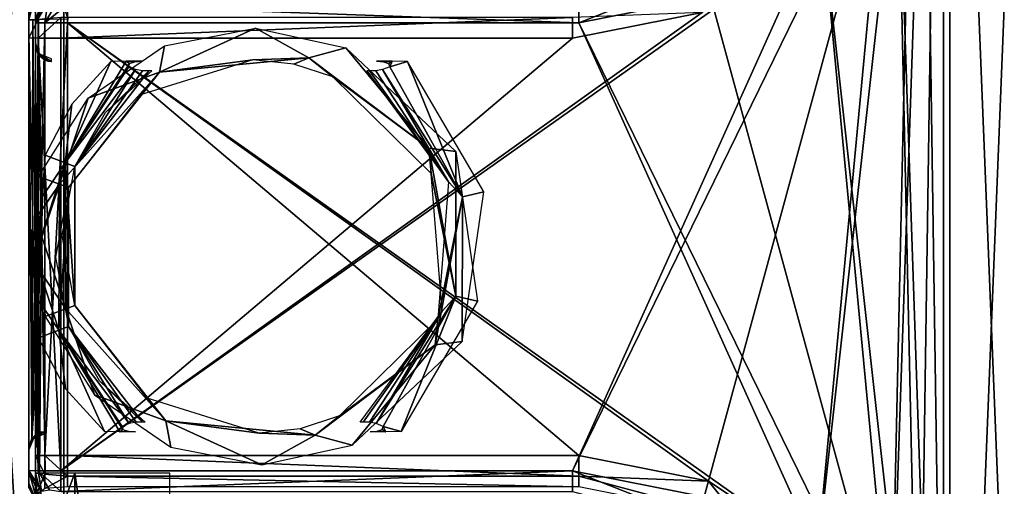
# Model space of a CAD drawing. Header units: millimetres. Extents: x -95 to 107, y -68 to 6.
# Tile 5 of 21: x -17 to 14, y -39 to -24. Entities that reach past the tile are written whole.
import ezdxf

# ---------------------------------------------------------------- set-up
doc = ezdxf.new("R2010")
doc.units = ezdxf.units.MM
doc.header["$LTSCALE"] = 101.851852
doc.layers.get('0').update_dxf_attribs({"linetype": 'CONTINUOUS'})

msp = doc.modelspace()

# ---------------------------------------------------------------- linework, layer by layer
at = {"color": 0, "linetype": 'Continuous'}
for points in [[(12.423, 4.154, -250.15), (12.423, -66.154, -250.15), (11.655, -13.689, -250.15), (12.423, 4.154, -250.15)], [(15.251, -66.162, -248.978), (12.423, -66.154, -250.15), (15.251, 4.162, -248.978), (15.251, -66.162, -248.978)], [(12.423, -66.154, -250.15), (12.423, 4.154, -250.15), (15.251, 4.162, -248.978), (12.423, -66.154, -250.15)], [(11.453, -48.993, 249.729), (12.22, 3.47, 250.136), (10.579, -44.912, 249.761), (11.453, -48.993, 249.729)], [(10.579, -44.912, 249.761), (12.22, 3.47, 250.136), (11.254, -14.316, 249.998), (10.579, -44.912, 249.761)], [(12.22, -66.836, 249.591), (12.22, 3.47, 250.136), (11.453, -48.993, 249.729), (12.22, -66.836, 249.591)], [(15.049, 3.487, 248.965), (12.22, 3.47, 250.136), (15.049, -66.835, 248.419), (15.049, 3.487, 248.965)], [(12.22, 3.47, 250.136), (12.22, -66.836, 249.591), (15.049, -66.835, 248.419), (12.22, 3.47, 250.136)], [(-15.296, 2.5, 244.193), (-19.438, 2.5, 248.336), (-19.438, -64.5, 248.336), (-15.296, 2.5, 244.193)], [(-15.296, -64.5, 244.193), (-15.296, 2.5, 244.193), (-19.438, -64.5, 248.336), (-15.296, -64.5, 244.193)], [(-19.438, 2.5, -248.336), (-15.296, 2.5, -244.193), (-15.296, -64.5, -244.193), (-19.438, 2.5, -248.336)], [(-19.438, -64.5, -248.336), (-19.438, 2.5, -248.336), (-15.296, -64.5, -244.193), (-19.438, -64.5, -248.336)], [(11.655, -13.689, -250.15), (12.423, -66.154, -250.15), (10.782, -17.771, -250.15), (11.655, -13.689, -250.15)], [(8.23, -41.469, 249.788), (10.579, -44.912, 249.761), (11.254, -14.316, 249.998), (8.23, -41.469, 249.788)], [(10.411, -18.338, 249.967), (8.23, -41.469, 249.788), (11.254, -14.316, 249.998), (10.411, -18.338, 249.967)], [(8.433, -21.214, -250.15), (10.782, -17.771, -250.15), (11.456, -48.367, -250.15), (8.433, -21.214, -250.15)], [(10.782, -17.771, -250.15), (12.423, -66.154, -250.15), (11.456, -48.367, -250.15), (10.782, -17.771, -250.15)], [(0.617, -38.344, 249.812), (4.734, -39.157, 249.805), (10.411, -18.338, 249.967), (0.617, -38.344, 249.812)], [(8.109, -21.736, 249.941), (0.617, -38.344, 249.812), (10.411, -18.338, 249.967), (8.109, -21.736, 249.941)], [(4.734, -39.157, 249.805), (8.23, -41.469, 249.788), (10.411, -18.338, 249.967), (4.734, -39.157, 249.805)], [(4.937, -23.525, -250.15), (8.433, -21.214, -250.15), (10.613, -44.345, -250.15), (4.937, -23.525, -250.15)], [(10.613, -44.345, -250.15), (8.433, -21.214, -250.15), (11.456, -48.367, -250.15), (10.613, -44.345, -250.15)], [(-15.383, -38.344, 249.812), (0.617, -38.344, 249.812), (8.109, -21.736, 249.941), (-15.383, -38.344, 249.812)], [(4.671, -24.018, 249.923), (-15.383, -38.344, 249.812), (8.109, -21.736, 249.941), (4.671, -24.018, 249.923)], [(-15.875, -22.327, 245.845), (-16.383, -24.251, 247.84), (-16.254, -22.348, 246.814), (-15.875, -22.327, 245.845)], [(-16.383, -24.251, 247.84), (-15.875, -22.327, 245.845), (-15.153, -24.228, 244.863), (-16.383, -24.251, 247.84)], [(-16.383, -24.251, 247.84), (-16.383, -23.306, 247.843), (-16.254, -22.348, 246.814), (-16.383, -24.251, 247.84)], [(4.937, -23.525, -250.15), (0.82, -24.339, -250.15), (5.918, -22.33, -249.916), (4.937, -23.525, -250.15)], [(0.82, -24.339, -250.15), (0.82, -23.696, -249.916), (5.918, -22.33, -249.916), (0.82, -24.339, -250.15)], [(-16.383, -24.251, 247.84), (-16.383, -23.533, 249.395), (-16.383, -23.306, 247.843), (-16.383, -24.251, 247.84)], [(-16.18, -23.925, -246.802), (-15.888, -23.229, -246.925), (-16.18, -24.339, -249.15), (-16.18, -23.925, -246.802)], [(-16.18, -24.339, -249.15), (-15.888, -23.229, -246.925), (-15.888, -23.643, -249.273), (-16.18, -24.339, -249.15)], [(-16.383, -24.814, 248.917), (-16.383, -23.533, 249.395), (-16.383, -24.252, 247.933), (-16.383, -24.814, 248.917)], [(-16.383, -24.252, 247.933), (-16.383, -23.533, 249.395), (-16.383, -24.251, 247.84), (-16.383, -24.252, 247.933)], [(-16.383, -23.533, 249.395), (-16.383, -24.814, 248.917), (-16.09, -24.241, 249.766), (-16.383, -23.533, 249.395)], [(-16.18, -24.339, -249.15), (-15.888, -23.643, -249.273), (-15.793, -23.704, -249.621), (-16.18, -24.339, -249.15)], [(-16.18, -24.339, -249.15), (-15.793, -23.704, -249.621), (-15.888, -24.339, -249.857), (-16.18, -24.339, -249.15)], [(-15.793, -23.704, -249.621), (-15.534, -23.749, -249.876), (-15.888, -24.339, -249.857), (-15.793, -23.704, -249.621)], [(0.82, -24.339, -250.15), (-15.18, -23.766, -249.969), (0.82, -23.696, -249.916), (0.82, -24.339, -250.15)], [(0.82, -24.339, -250.15), (4.937, -23.525, -250.15), (10.613, -44.345, -250.15), (0.82, -24.339, -250.15)], [(-16.18, -23.78, -246.331), (-16.18, -23.867, -246.562), (-16.18, -24.967, -246.332), (-16.18, -23.78, -246.331)], [(-16.18, -23.867, -246.562), (-16.18, -23.925, -246.802), (-16.18, -24.967, -246.332), (-16.18, -23.867, -246.562)], [(-16.18, -23.925, -246.802), (-16.18, -24.339, -249.15), (-16.18, -24.967, -246.332), (-16.18, -23.925, -246.802)], [(-15.534, -23.749, -249.876), (-15.18, -23.766, -249.969), (-15.888, -24.339, -249.857), (-15.534, -23.749, -249.876)], [(-15.18, -23.766, -249.969), (-15.18, -24.339, -250.15), (-15.888, -24.339, -249.857), (-15.18, -23.766, -249.969)], [(0.617, -24.822, 249.917), (-15.383, -38.344, 249.812), (4.671, -24.018, 249.923), (0.617, -24.822, 249.917)], [(0.82, -24.339, -250.15), (-15.18, -24.339, -250.15), (-15.18, -23.766, -249.969), (0.82, -24.339, -250.15)], [(0.617, -24.822, 249.917), (4.671, -24.018, 249.923), (0.617, -24.181, 250.156), (0.617, -24.822, 249.917)], [(-16.383, -24.814, 248.917), (-16.09, -24.82, 249.624), (-16.09, -24.241, 249.766), (-16.383, -24.814, 248.917)], [(-16.292, -37.326, 247.616), (-16.383, -24.251, 247.84), (-16.259, -24.25, 247.69), (-16.292, -37.326, 247.616)], [(-16.383, -37.604, 247.829), (-16.383, -24.252, 247.933), (-16.383, -24.251, 247.84), (-16.383, -37.604, 247.829)], [(-16.383, -37.604, 247.829), (-16.383, -24.251, 247.84), (-16.292, -37.326, 247.616), (-16.383, -37.604, 247.829)], [(-16.383, -37.604, 247.829), (-16.383, -24.814, 248.917), (-16.383, -24.252, 247.933), (-16.383, -37.604, 247.829)], [(-16.292, -37.326, 247.616), (-16.259, -24.25, 247.69), (-16.19, -31.665, 247.595), (-16.292, -37.326, 247.616)], [(-16.259, -24.25, 247.69), (-16.083, -24.25, 247.633), (-16.19, -31.665, 247.595), (-16.259, -24.25, 247.69)], [(-16.19, -31.665, 247.595), (-16.083, -24.25, 247.633), (-16.166, -30.452, 247.596), (-16.19, -31.665, 247.595)], [(-16.166, -30.452, 247.596), (-16.083, -24.25, 247.633), (-16.083, -29.142, 247.595), (-16.166, -30.452, 247.596)], [(-16.09, -24.82, 249.624), (-15.383, -24.822, 249.917), (-15.383, -24.181, 250.156), (-16.09, -24.82, 249.624)], [(-16.09, -24.82, 249.624), (-15.383, -24.181, 250.156), (-16.09, -24.241, 249.766), (-16.09, -24.82, 249.624)], [(-15.383, -24.822, 249.917), (0.617, -24.822, 249.917), (0.617, -24.181, 250.156), (-15.383, -24.822, 249.917)], [(-15.383, -24.181, 250.156), (-15.383, -24.822, 249.917), (0.617, -24.181, 250.156), (-15.383, -24.181, 250.156)], [(-16.18, -24.339, -249.15), (-16.18, -37.861, -249.15), (-16.18, -25.063, -248.161), (-16.18, -24.339, -249.15)], [(-16.18, -24.967, -246.332), (-16.18, -24.339, -249.15), (-16.18, -25.063, -248.161), (-16.18, -24.967, -246.332)], [(-16.18, -37.861, -249.15), (-16.18, -24.339, -249.15), (-15.888, -24.339, -249.857), (-16.18, -37.861, -249.15)], [(-16.18, -37.861, -249.15), (-15.888, -24.339, -249.857), (-15.888, -37.861, -249.857), (-16.18, -37.861, -249.15)], [(-15.18, -24.339, -250.15), (-15.18, -37.861, -250.15), (-15.888, -37.861, -249.857), (-15.18, -24.339, -250.15)], [(-15.888, -24.339, -249.857), (-15.18, -24.339, -250.15), (-15.888, -37.861, -249.857), (-15.888, -24.339, -249.857)], [(-15.18, -24.339, -250.15), (0.82, -24.339, -250.15), (8.311, -40.947, -250.15), (-15.18, -24.339, -250.15)], [(-15.18, -37.861, -250.15), (-15.18, -24.339, -250.15), (0.82, -37.861, -250.15), (-15.18, -37.861, -250.15)], [(0.82, -37.861, -250.15), (-15.18, -24.339, -250.15), (4.873, -38.665, -250.15), (0.82, -37.861, -250.15)], [(4.873, -38.665, -250.15), (-15.18, -24.339, -250.15), (8.311, -40.947, -250.15), (4.873, -38.665, -250.15)], [(-7.627, -25.435, 247.349), (-12.302, -25.888, 247.345), (-9.3, -24.507, 247.631), (-7.627, -25.435, 247.349)], [(-9.3, -24.507, 247.631), (-12.302, -25.888, 247.345), (-12.143, -25.06, 247.626), (-9.3, -24.507, 247.631)], [(-6.47, -25.125, 247.626), (-7.627, -25.435, 247.349), (-9.3, -24.507, 247.631), (-6.47, -25.125, 247.626)], [(8.311, -40.947, -250.15), (0.82, -24.339, -250.15), (10.613, -44.345, -250.15), (8.311, -40.947, -250.15)], [(-16.383, -38.336, 248.812), (-16.383, -24.814, 248.917), (-16.383, -37.604, 247.829), (-16.383, -38.336, 248.812)], [(-16.383, -24.814, 248.917), (-16.383, -38.336, 248.812), (-16.09, -38.341, 249.519), (-16.383, -24.814, 248.917)], [(-16.383, -24.814, 248.917), (-16.09, -38.341, 249.519), (-16.09, -24.82, 249.624), (-16.383, -24.814, 248.917)], [(-15.383, -38.344, 249.812), (-15.383, -24.822, 249.917), (-16.09, -24.82, 249.624), (-15.383, -38.344, 249.812)], [(-16.09, -38.341, 249.519), (-15.383, -38.344, 249.812), (-16.09, -24.82, 249.624), (-16.09, -38.341, 249.519)], [(-15.383, -24.822, 249.917), (-15.383, -38.344, 249.812), (0.617, -24.822, 249.917), (-15.383, -24.822, 249.917)], [(-16.18, -24.967, -246.332), (-16.18, -25.063, -248.161), (-16.09, -25.34, -247.947), (-16.18, -24.967, -246.332)], [(-16.18, -24.967, -246.332), (-16.09, -25.34, -247.947), (-16.037, -25.318, -246.337), (-16.18, -24.967, -246.332)], [(-16.18, -25.063, -248.161), (-16.18, -37.861, -249.15), (-16.18, -38.416, -248.161), (-16.18, -25.063, -248.161)], [(-16.18, -25.063, -248.161), (-16.18, -38.416, -248.161), (-16.18, -38.416, -248.068), (-16.18, -25.063, -248.161)], [(-16.18, -25.063, -248.161), (-16.18, -38.416, -248.068), (-16.09, -25.34, -247.947), (-16.18, -25.063, -248.161)], [(-12.143, -25.06, 247.626), (-12.302, -25.888, 247.345), (-14.535, -26.694, 247.614), (-12.143, -25.06, 247.626)], [(-3.878, -28.263, 247.327), (-7.627, -25.435, 247.349), (-6.47, -25.125, 247.626), (-3.878, -28.263, 247.327)], [(-3.03, -28.364, 247.601), (-3.878, -28.263, 247.327), (-6.47, -25.125, 247.626), (-3.03, -28.364, 247.601)], [(-16.09, -25.34, -247.947), (-16.18, -38.416, -248.068), (-16.057, -38.416, -247.918), (-16.09, -25.34, -247.947)], [(-16.09, -25.34, -247.947), (-15.88, -25.506, -247.861), (-16.037, -25.318, -246.337), (-16.09, -25.34, -247.947)], [(-15.88, -25.506, -247.861), (-16.09, -25.34, -247.947), (-15.88, -28.477, -247.861), (-15.88, -25.506, -247.861)], [(-16.09, -25.34, -247.947), (-16.057, -38.416, -247.918), (-15.987, -31, -247.881), (-16.09, -25.34, -247.947)], [(-15.88, -28.477, -247.861), (-16.09, -25.34, -247.947), (-15.963, -29.773, -247.873), (-15.88, -28.477, -247.861)], [(-15.963, -29.773, -247.873), (-16.09, -25.34, -247.947), (-15.987, -31, -247.881), (-15.963, -29.773, -247.873)], [(-15.783, -25.537, -247.861), (-15.68, -25.548, -247.861), (-16.037, -25.318, -246.337), (-15.783, -25.537, -247.861)], [(-16.037, -25.318, -246.337), (-15.68, -25.548, -247.861), (-15.68, -25.471, -246.388), (-16.037, -25.318, -246.337)], [(-15.88, -25.506, -247.861), (-15.783, -25.537, -247.861), (-16.037, -25.318, -246.337), (-15.88, -25.506, -247.861)], [(-13.82, -25.548, -247.861), (-15.245, -28.716, -247.596), (-13.341, -25.545, -247.815), (-13.82, -25.548, -247.861)], [(-13.341, -25.545, -247.815), (-15.245, -28.716, -247.596), (-13.238, -25.616, -247.77), (-13.341, -25.545, -247.815)], [(-15.037, -26.882, -247.861), (-15.245, -28.716, -247.596), (-13.82, -25.548, -247.861), (-15.037, -26.882, -247.861)], [(-12.852, -25.538, -247.677), (-13.341, -25.545, -247.815), (-13.075, -25.566, -247.742), (-12.852, -25.538, -247.677)], [(-13.075, -25.566, -247.742), (-13.341, -25.545, -247.815), (-13.238, -25.616, -247.77), (-13.075, -25.566, -247.742)], [(-12.889, -26.592, 246.667), (-12.302, -25.888, 247.345), (-9.383, -25.497, 246.675), (-12.889, -26.592, 246.667)], [(-12.302, -25.888, 247.345), (-7.627, -25.435, 247.349), (-9.383, -25.497, 246.675), (-12.302, -25.888, 247.345)], [(-9.383, -25.497, 246.675), (-7.627, -25.435, 247.349), (-8.102, -25.632, 246.674), (-9.383, -25.497, 246.675)], [(-8.102, -25.632, 246.674), (-7.627, -25.435, 247.349), (-6.877, -26.03, 246.671), (-8.102, -25.632, 246.674)], [(-7.627, -25.435, 247.349), (-3.878, -28.263, 247.327), (-6.877, -26.03, 246.671), (-7.627, -25.435, 247.349)], [(-5.509, -25.538, -247.677), (-5.291, -25.565, -247.741), (-5.02, -25.545, -247.815), (-5.509, -25.538, -247.677)], [(-5.291, -25.565, -247.741), (-5.133, -25.611, -247.769), (-5.02, -25.545, -247.815), (-5.291, -25.565, -247.741)], [(-5.133, -25.611, -247.769), (-5.099, -25.713, -247.738), (-5.02, -25.545, -247.815), (-5.133, -25.611, -247.769)], [(-5.02, -25.545, -247.815), (-5.099, -25.713, -247.738), (-4.54, -25.548, -247.861), (-5.02, -25.545, -247.815)], [(-5.099, -25.713, -247.738), (-2.825, -29.782, -247.587), (-4.54, -25.548, -247.861), (-5.099, -25.713, -247.738)], [(-4.54, -25.548, -247.861), (-2.825, -29.782, -247.587), (-2.154, -29.625, -247.861), (-4.54, -25.548, -247.861)], [(-13.238, -25.616, -247.77), (-15.245, -28.716, -247.596), (-13.261, -25.713, -247.738), (-13.238, -25.616, -247.77)], [(-13.261, -25.713, -247.738), (-15.245, -28.716, -247.596), (-13.047, -25.802, -247.593), (-13.261, -25.713, -247.738)], [(-15.245, -28.716, -247.596), (-14.946, -28.829, -246.914), (-13.047, -25.802, -247.593), (-15.245, -28.716, -247.596)], [(-13.047, -25.802, -247.593), (-14.946, -28.829, -246.914), (-12.83, -25.838, -247.407), (-13.047, -25.802, -247.593)], [(-12.83, -25.838, -247.407), (-14.946, -28.829, -246.914), (-12.63, -25.838, -247.171), (-12.83, -25.838, -247.407)], [(-12.63, -25.838, -247.171), (-14.946, -28.829, -246.914), (-13.983, -27.142, -246.914), (-12.63, -25.838, -247.171)], [(-12.543, -25.838, -246.914), (-12.63, -25.838, -247.171), (-13.983, -27.142, -246.914), (-12.543, -25.838, -246.914)], [(-5.817, -25.838, -246.914), (-3.257, -29.308, -246.914), (-5.731, -25.838, -247.171), (-5.817, -25.838, -246.914)], [(-3.257, -29.308, -246.914), (-5.531, -25.838, -247.407), (-5.731, -25.838, -247.171), (-3.257, -29.308, -246.914)], [(-5.323, -25.805, -247.586), (-5.531, -25.838, -247.407), (-3.257, -29.308, -246.914), (-5.323, -25.805, -247.586)], [(-5.323, -25.805, -247.586), (-2.825, -29.782, -247.587), (-5.099, -25.713, -247.738), (-5.323, -25.805, -247.586)], [(-2.825, -29.782, -247.587), (-5.323, -25.805, -247.586), (-3.257, -29.308, -246.914), (-2.825, -29.782, -247.587)], [(-15.148, -29.487, 246.644), (-15.43, -29.386, 247.309), (-12.302, -25.888, 247.345), (-15.148, -29.487, 246.644)], [(-12.302, -25.888, 247.345), (-15.43, -29.386, 247.309), (-14.535, -26.694, 247.614), (-12.302, -25.888, 247.345)], [(-15.148, -29.487, 246.644), (-12.302, -25.888, 247.345), (-12.889, -26.592, 246.667), (-15.148, -29.487, 246.644)], [(-6.877, -26.03, 246.671), (-3.878, -28.263, 247.327), (-3.801, -29.052, 246.648), (-6.877, -26.03, 246.671)], [(-15.43, -29.386, 247.309), (-16.083, -29.142, 247.595), (-14.535, -26.694, 247.614), (-15.43, -29.386, 247.309)], [(-15.88, -28.477, -247.861), (-15.245, -28.716, -247.596), (-15.037, -26.882, -247.861), (-15.88, -28.477, -247.861)], [(-3.878, -28.263, 247.327), (-3.028, -32.881, 247.291), (-3.801, -29.052, 246.648), (-3.878, -28.263, 247.327)], [(-3.028, -32.881, 247.291), (-3.878, -28.263, 247.327), (-3.03, -28.364, 247.601), (-3.028, -32.881, 247.291)], [(-15.88, -28.477, -247.861), (-15.963, -29.773, -247.873), (-15.245, -28.716, -247.596), (-15.88, -28.477, -247.861)], [(-2.357, -33.04, 247.564), (-3.028, -32.881, 247.291), (-3.03, -28.364, 247.601), (-2.357, -33.04, 247.564)], [(-15.963, -29.773, -247.873), (-15.987, -31, -247.881), (-15.245, -28.716, -247.596), (-15.963, -29.773, -247.873)], [(-15.987, -31, -247.881), (-15.227, -33.277, -247.577), (-15.245, -28.716, -247.596), (-15.987, -31, -247.881)], [(-15.346, -30.992, -246.999), (-14.946, -28.829, -246.914), (-14.946, -33.171, -246.914), (-15.346, -30.992, -246.999)], [(-14.946, -33.171, -246.914), (-14.946, -28.829, -246.914), (-15.245, -28.716, -247.596), (-14.946, -33.171, -246.914)], [(-15.227, -33.277, -247.577), (-14.946, -33.171, -246.914), (-15.245, -28.716, -247.596), (-15.227, -33.277, -247.577)], [(-16.166, -30.452, 247.596), (-16.083, -29.142, 247.595), (-15.43, -29.386, 247.309), (-16.166, -30.452, 247.596)], [(-3.801, -29.052, 246.648), (-3.028, -32.881, 247.291), (-3.459, -33.35, 246.614), (-3.801, -29.052, 246.648)], [(-16.19, -31.665, 247.595), (-16.166, -30.452, 247.596), (-15.43, -29.386, 247.309), (-16.19, -31.665, 247.595)], [(-16.19, -31.665, 247.595), (-15.43, -29.386, 247.309), (-15.448, -33.947, 247.292), (-16.19, -31.665, 247.595)], [(-15.548, -31.667, 246.712), (-15.148, -33.829, 246.61), (-15.148, -29.487, 246.644), (-15.548, -31.667, 246.712)], [(-15.43, -29.386, 247.309), (-15.148, -29.487, 246.644), (-15.448, -33.947, 247.292), (-15.43, -29.386, 247.309)], [(-15.148, -29.487, 246.644), (-15.148, -33.829, 246.61), (-15.448, -33.947, 247.292), (-15.148, -29.487, 246.644)], [(-3.598, -33.606, -246.914), (-2.825, -29.782, -247.587), (-3.257, -29.308, -246.914), (-3.598, -33.606, -246.914)], [(-3.675, -34.401, -247.587), (-2.825, -29.782, -247.587), (-3.598, -33.606, -246.914), (-3.675, -34.401, -247.587)], [(-2.825, -29.782, -247.587), (-3.675, -34.401, -247.587), (-2.828, -34.302, -247.861), (-2.825, -29.782, -247.587)], [(-2.154, -29.625, -247.861), (-2.825, -29.782, -247.587), (-2.828, -34.302, -247.861), (-2.154, -29.625, -247.861)], [(-16.057, -38.416, -247.918), (-15.88, -38.416, -247.861), (-15.987, -31, -247.881), (-16.057, -38.416, -247.918)], [(-15.987, -31, -247.881), (-15.88, -38.416, -247.861), (-15.963, -32.213, -247.873), (-15.987, -31, -247.881)], [(-15.987, -31, -247.881), (-15.963, -32.213, -247.873), (-15.227, -33.277, -247.577), (-15.987, -31, -247.881)], [(-16.165, -32.893, 247.577), (-16.292, -37.326, 247.616), (-16.19, -31.665, 247.595), (-16.165, -32.893, 247.577)], [(-16.165, -32.893, 247.577), (-16.19, -31.665, 247.595), (-15.448, -33.947, 247.292), (-16.165, -32.893, 247.577)], [(-15.963, -32.213, -247.873), (-15.88, -38.416, -247.861), (-15.88, -33.523, -247.861), (-15.963, -32.213, -247.873)], [(-15.963, -32.213, -247.873), (-15.88, -33.523, -247.861), (-15.227, -33.277, -247.577), (-15.963, -32.213, -247.873)], [(-16.083, -34.188, 247.555), (-16.292, -37.326, 247.616), (-16.165, -32.893, 247.577), (-16.083, -34.188, 247.555)], [(-16.083, -34.188, 247.555), (-16.165, -32.893, 247.577), (-15.448, -33.947, 247.292), (-16.083, -34.188, 247.555)], [(-3.028, -32.881, 247.291), (-5.525, -36.858, 247.26), (-3.459, -33.35, 246.614), (-3.028, -32.881, 247.291)], [(-5.525, -36.858, 247.26), (-3.028, -32.881, 247.291), (-5.302, -36.951, 247.411), (-5.525, -36.858, 247.26)], [(-5.302, -36.951, 247.411), (-3.028, -32.881, 247.291), (-4.743, -37.117, 247.533), (-5.302, -36.951, 247.411)], [(-4.743, -37.117, 247.533), (-3.028, -32.881, 247.291), (-2.357, -33.04, 247.564), (-4.743, -37.117, 247.533)], [(-14.946, -33.171, -246.914), (-15.227, -33.277, -247.577), (-12.099, -36.775, -247.587), (-14.946, -33.171, -246.914)], [(-14.946, -33.171, -246.914), (-12.099, -36.775, -247.587), (-12.686, -36.066, -246.914), (-14.946, -33.171, -246.914)], [(-15.227, -33.277, -247.577), (-15.88, -33.523, -247.861), (-14.332, -35.971, -247.861), (-15.227, -33.277, -247.577)], [(-12.099, -36.775, -247.587), (-15.227, -33.277, -247.577), (-14.332, -35.971, -247.861), (-12.099, -36.775, -247.587)], [(-6.02, -36.819, 246.587), (-3.459, -33.35, 246.614), (-5.933, -36.821, 246.845), (-6.02, -36.819, 246.587)], [(-3.459, -33.35, 246.614), (-5.734, -36.823, 247.081), (-5.933, -36.821, 246.845), (-3.459, -33.35, 246.614)], [(-5.525, -36.858, 247.26), (-5.734, -36.823, 247.081), (-3.459, -33.35, 246.614), (-5.525, -36.858, 247.26)], [(-15.448, -33.947, 247.292), (-15.148, -33.829, 246.61), (-13.249, -36.86, 247.267), (-15.448, -33.947, 247.292)], [(-13.249, -36.86, 247.267), (-15.148, -33.829, 246.61), (-13.032, -36.823, 247.081), (-13.249, -36.86, 247.267)], [(-13.032, -36.823, 247.081), (-15.148, -33.829, 246.61), (-12.833, -36.821, 246.845), (-13.032, -36.823, 247.081)], [(-12.833, -36.821, 246.845), (-15.148, -33.829, 246.61), (-14.186, -35.516, 246.597), (-12.833, -36.821, 246.845)], [(-6.674, -36.628, -246.914), (-3.675, -34.401, -247.587), (-3.598, -33.606, -246.914), (-6.674, -36.628, -246.914)], [(-16.083, -34.188, 247.555), (-15.448, -33.947, 247.292), (-15.239, -35.783, 247.543), (-16.083, -34.188, 247.555)], [(-15.239, -35.783, 247.543), (-15.448, -33.947, 247.292), (-14.023, -37.117, 247.533), (-15.239, -35.783, 247.543)], [(-14.023, -37.117, 247.533), (-15.448, -33.947, 247.292), (-13.544, -37.119, 247.487), (-14.023, -37.117, 247.533)], [(-13.544, -37.119, 247.487), (-15.448, -33.947, 247.292), (-13.441, -37.048, 247.442), (-13.544, -37.119, 247.487)], [(-13.441, -37.048, 247.442), (-15.448, -33.947, 247.292), (-13.464, -36.951, 247.411), (-13.441, -37.048, 247.442)], [(-13.464, -36.951, 247.411), (-15.448, -33.947, 247.292), (-13.249, -36.86, 247.267), (-13.464, -36.951, 247.411)], [(-16.083, -37.159, 247.532), (-16.292, -37.326, 247.616), (-16.083, -34.188, 247.555), (-16.083, -37.159, 247.532)], [(-7.425, -37.228, -247.587), (-3.675, -34.401, -247.587), (-6.674, -36.628, -246.914), (-7.425, -37.228, -247.587)], [(-3.675, -34.401, -247.587), (-7.425, -37.228, -247.587), (-6.268, -37.54, -247.861), (-3.675, -34.401, -247.587)], [(-2.828, -34.302, -247.861), (-3.675, -34.401, -247.587), (-6.268, -37.54, -247.861), (-2.828, -34.302, -247.861)], [(-12.746, -36.819, 246.587), (-12.833, -36.821, 246.845), (-14.186, -35.516, 246.597), (-12.746, -36.819, 246.587)], [(-11.941, -37.606, -247.861), (-12.099, -36.775, -247.587), (-14.332, -35.971, -247.861), (-11.941, -37.606, -247.861)], [(-12.686, -36.066, -246.914), (-12.099, -36.775, -247.587), (-9.18, -37.161, -246.914), (-12.686, -36.066, -246.914)], [(-7.899, -37.026, -246.914), (-7.425, -37.228, -247.587), (-6.674, -36.628, -246.914), (-7.899, -37.026, -246.914)], [(-12.099, -36.775, -247.587), (-7.425, -37.228, -247.587), (-9.18, -37.161, -246.914), (-12.099, -36.775, -247.587)], [(-7.425, -37.228, -247.587), (-12.099, -36.775, -247.587), (-9.098, -38.159, -247.861), (-7.425, -37.228, -247.587)], [(-9.098, -38.159, -247.861), (-12.099, -36.775, -247.587), (-11.941, -37.606, -247.861), (-9.098, -38.159, -247.861)], [(-5.335, -37.053, 247.441), (-5.302, -36.951, 247.411), (-5.223, -37.119, 247.487), (-5.335, -37.053, 247.441)], [(-5.223, -37.119, 247.487), (-5.302, -36.951, 247.411), (-4.743, -37.117, 247.533), (-5.223, -37.119, 247.487)], [(-16.292, -37.326, 247.616), (-16.083, -37.159, 247.532), (-16.24, -37.335, 246.007), (-16.292, -37.326, 247.616)], [(-15.985, -37.128, 247.533), (-15.883, -37.117, 247.533), (-16.24, -37.335, 246.007), (-15.985, -37.128, 247.533)], [(-16.24, -37.335, 246.007), (-15.883, -37.117, 247.533), (-15.883, -37.183, 246.059), (-16.24, -37.335, 246.007)], [(-16.083, -37.159, 247.532), (-15.985, -37.128, 247.533), (-16.24, -37.335, 246.007), (-16.083, -37.159, 247.532)], [(-13.278, -37.098, 247.413), (-13.544, -37.119, 247.487), (-13.441, -37.048, 247.442), (-13.278, -37.098, 247.413)], [(-13.055, -37.125, 247.349), (-13.544, -37.119, 247.487), (-13.278, -37.098, 247.413), (-13.055, -37.125, 247.349)], [(-9.18, -37.161, -246.914), (-7.425, -37.228, -247.587), (-7.899, -37.026, -246.914), (-9.18, -37.161, -246.914)], [(-6.268, -37.54, -247.861), (-7.425, -37.228, -247.587), (-9.098, -38.159, -247.861), (-6.268, -37.54, -247.861)], [(-5.711, -37.125, 247.349), (-5.493, -37.099, 247.412), (-5.223, -37.119, 247.487), (-5.711, -37.125, 247.349)], [(-5.493, -37.099, 247.412), (-5.335, -37.053, 247.441), (-5.223, -37.119, 247.487), (-5.493, -37.099, 247.412)], [(-16.383, -37.686, 245.999), (-16.383, -37.604, 247.829), (-16.292, -37.326, 247.616), (-16.383, -37.686, 245.999)], [(-16.383, -37.686, 245.999), (-16.292, -37.326, 247.616), (-16.24, -37.335, 246.007), (-16.383, -37.686, 245.999)], [(-16.383, -37.686, 245.999), (-16.383, -38.336, 248.812), (-16.383, -37.604, 247.829), (-16.383, -37.686, 245.999)], [(-16.383, -38.873, 245.989), (-16.383, -38.787, 246.221), (-16.383, -37.686, 245.999), (-16.383, -38.873, 245.989)], [(-16.383, -38.787, 246.221), (-16.383, -38.731, 246.461), (-16.383, -37.686, 245.999), (-16.383, -38.787, 246.221)], [(-16.383, -38.731, 246.461), (-16.383, -38.336, 248.812), (-16.383, -37.686, 245.999), (-16.383, -38.731, 246.461)], [(-16.18, -37.861, -249.15), (-16.18, -39.146, -249.618), (-16.18, -38.416, -248.161), (-16.18, -37.861, -249.15)], [(-16.18, -39.146, -249.618), (-16.18, -37.861, -249.15), (-15.888, -38.441, -249.994), (-16.18, -39.146, -249.618)], [(-16.18, -37.861, -249.15), (-15.888, -37.861, -249.857), (-15.888, -38.441, -249.994), (-16.18, -37.861, -249.15)], [(-15.888, -37.861, -249.857), (-15.18, -37.861, -250.15), (-15.18, -38.504, -250.384), (-15.888, -37.861, -249.857)], [(-15.888, -37.861, -249.857), (-15.18, -38.504, -250.384), (-15.888, -38.441, -249.994), (-15.888, -37.861, -249.857)], [(-15.18, -37.861, -250.15), (0.82, -37.861, -250.15), (0.82, -38.504, -250.384), (-15.18, -37.861, -250.15)], [(-15.18, -38.504, -250.384), (-15.18, -37.861, -250.15), (0.82, -38.504, -250.384), (-15.18, -38.504, -250.384)], [(0.82, -37.861, -250.15), (4.873, -38.665, -250.15), (0.82, -38.504, -250.384), (0.82, -37.861, -250.15)], [(-16.383, -38.731, 246.461), (-16.09, -39.429, 246.579), (-16.383, -38.336, 248.812), (-16.383, -38.731, 246.461)], [(-16.383, -38.336, 248.812), (-16.09, -39.429, 246.579), (-16.09, -39.033, 248.929), (-16.383, -38.336, 248.812)], [(-15.995, -38.974, 249.278), (-16.383, -38.336, 248.812), (-16.09, -39.033, 248.929), (-15.995, -38.974, 249.278)], [(-16.383, -38.336, 248.812), (-15.995, -38.974, 249.278), (-16.09, -38.341, 249.519), (-16.383, -38.336, 248.812)], [(-16.18, -38.416, -248.161), (-16.18, -39.146, -249.618), (-16.18, -38.416, -248.068), (-16.18, -38.416, -248.161)], [(-16.18, -38.416, -248.068), (-16.18, -39.146, -249.618), (-16.18, -39.361, -248.065), (-16.18, -38.416, -248.068)], [(-16.18, -38.416, -248.068), (-16.18, -39.361, -248.065), (-16.051, -40.311, -247.028), (-16.18, -38.416, -248.068)], [(-15.672, -40.324, -246.059), (-16.18, -38.416, -248.068), (-16.051, -40.311, -247.028), (-15.672, -40.324, -246.059)], [(-16.18, -38.416, -248.068), (-15.672, -40.324, -246.059), (-14.95, -38.416, -245.091), (-16.18, -38.416, -248.068)], [(-16.18, -39.146, -249.618), (-15.888, -38.441, -249.994), (-15.888, -38.898, -250.378), (-16.18, -39.146, -249.618)], [(-15.383, -38.985, 249.573), (-15.383, -38.344, 249.812), (-16.09, -38.341, 249.519), (-15.383, -38.985, 249.573)], [(-15.736, -38.931, 249.533), (-15.383, -38.985, 249.573), (-16.09, -38.341, 249.519), (-15.736, -38.931, 249.533)], [(-15.995, -38.974, 249.278), (-15.736, -38.931, 249.533), (-16.09, -38.341, 249.519), (-15.995, -38.974, 249.278)], [(-15.888, -38.441, -249.994), (-15.18, -38.504, -250.384), (-15.888, -38.898, -250.378), (-15.888, -38.441, -249.994)], [(-14.95, -38.416, -245.091), (-15.672, -40.324, -246.059), (-14.95, -58.584, -245.091), (-14.95, -38.416, -245.091)], [(0.617, -38.344, 249.812), (-15.383, -38.344, 249.812), (-15.383, -38.985, 249.573), (0.617, -38.344, 249.812)], [(0.617, -38.985, 249.573), (0.617, -38.344, 249.812), (-15.383, -38.985, 249.573), (0.617, -38.985, 249.573)], [(-11.98, -38.416, -243.861), (-14.95, -38.416, -245.091), (-11.98, -58.584, -243.861), (-11.98, -38.416, -243.861)], [(-11.98, -58.584, -243.861), (-14.95, -38.416, -245.091), (-14.95, -58.584, -245.091), (-11.98, -58.584, -243.861)], [(4.734, -39.157, 249.805), (0.617, -38.344, 249.812), (5.715, -40.351, 249.562), (4.734, -39.157, 249.805)], [(5.715, -40.351, 249.562), (0.617, -38.344, 249.812), (0.617, -38.985, 249.573), (5.715, -40.351, 249.562)], [(-16.383, -38.787, 246.221), (-16.09, -39.429, 246.579), (-16.383, -38.731, 246.461), (-16.383, -38.787, 246.221)], [(-16.383, -38.873, 245.989), (-16.09, -39.429, 246.579), (-16.383, -38.787, 246.221), (-16.383, -38.873, 245.989)], [(-15.18, -38.504, -250.384), (-15.18, -38.846, -250.976), (-15.888, -38.898, -250.378), (-15.18, -38.504, -250.384)], [(-15.18, -38.846, -250.976), (-15.18, -38.504, -250.384), (0.82, -38.846, -250.976), (-15.18, -38.846, -250.976)], [(0.82, -38.846, -250.976), (-15.18, -38.504, -250.384), (0.82, -38.504, -250.384), (0.82, -38.846, -250.976)], [(0.82, -38.504, -250.384), (4.873, -38.665, -250.15), (5.818, -39.843, -250.384), (0.82, -38.504, -250.384)], [(0.82, -38.846, -250.976), (0.82, -38.504, -250.384), (5.818, -39.843, -250.384), (0.82, -38.846, -250.976)], [(4.873, -38.665, -250.15), (8.311, -40.947, -250.15), (5.818, -39.843, -250.384), (4.873, -38.665, -250.15)]]:
    msp.add_3dface(points, dxfattribs=at)

doc.saveas('drawing.dxf')
